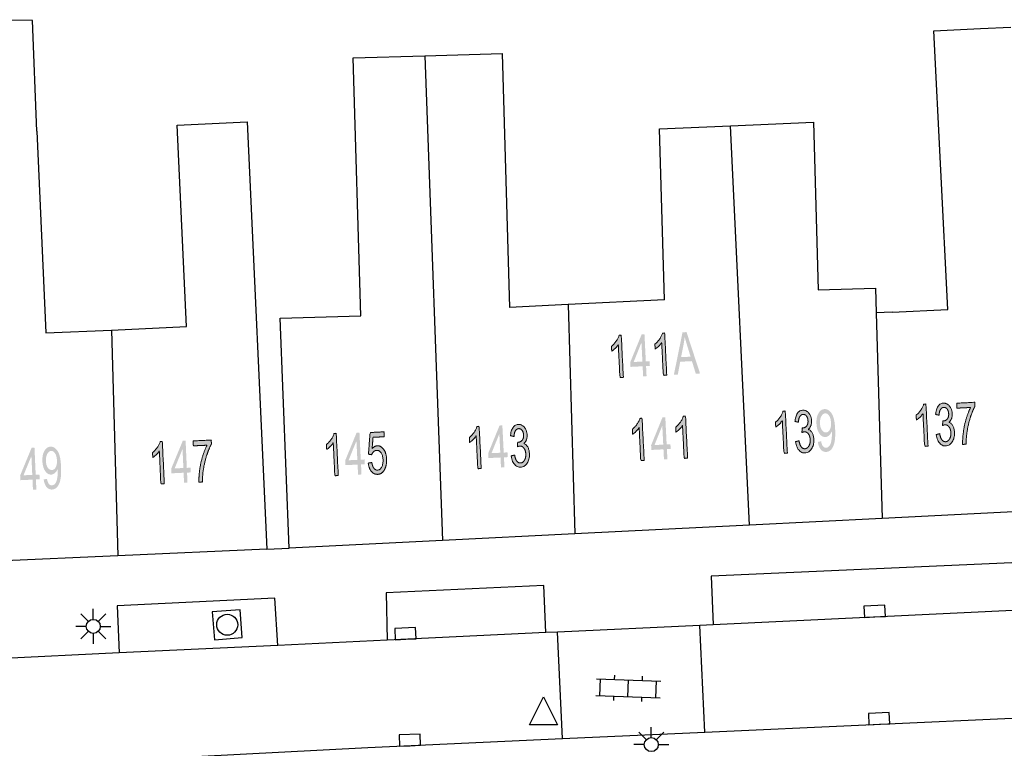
# Model space of a CAD drawing. Header units: metres. Extents: x 134521 to 134907, y 396000 to 396359.
# Tile 45 of 135: x 134583 to 134618, y 396275 to 396301. Entities that reach past the tile are written whole.
import ezdxf

# ---------------------------------------------------------------- set-up
doc = ezdxf.new("R2010")
doc.units = ezdxf.units.M
doc.header["$MEASUREMENT"] = 0

msp = doc.modelspace()

# ---------------------------------------------------------------- hatches: boundary and pattern name
at = {"linetype": 'Continuous', "lineweight": 0, "extrusion": (0, 0, -1)}
h = msp.add_hatch(color=251, dxfattribs=at)
edge = h.paths.add_edge_path()
edge.add_line((-134604.811, 396288.294), (-134604.688, 396288.288))
edge.add_line((-134604.688, 396288.288), (-134604.63, 396289.46))
edge.add_spline(control_points=[(-134604.63, 396289.46), (-134604.589, 396289.395), (-134604.52, 396289.328), (-134604.451, 396289.261), (-134604.396, 396289.226)], knot_values=[0, 0, 0, 0.5, 0.5, 1, 1, 1], degree=2, periodic=0)
edge.add_line((-134604.396, 396289.226), (-134604.387, 396289.404))
edge.add_spline(control_points=[(-134604.387, 396289.404), (-134604.486, 396289.482), (-134604.558, 396289.589), (-134604.63, 396289.696), (-134604.657, 396289.794)], knot_values=[0, 0, 0, 0.5, 0.5, 1, 1, 1], degree=2, periodic=0)
edge.add_line((-134604.657, 396289.794), (-134604.736, 396289.798))
edge.add_line((-134604.736, 396289.798), (-134604.811, 396288.294))
at = {"linetype": 'Continuous', "lineweight": 0}
h = msp.add_hatch(color=251, dxfattribs=at)
h.paths.add_polyline_path([(134605.518, 396288.33), (134605.5, 396288.688), (134605.067, 396288.667), (134605.059, 396288.836), (134605.465, 396289.829), (134605.566, 396289.834), (134605.614, 396288.863), (134605.749, 396288.87), (134605.758, 396288.701), (134605.623, 396288.694), (134605.641, 396288.336)])
h.paths.add_polyline_path([(134605.179, 396288.842), (134605.458, 396289.534), (134605.492, 396288.857)], flags=16)
at = {"linetype": 'Continuous', "lineweight": 0, "extrusion": (0, 0, -1)}
h = msp.add_hatch(color=251, dxfattribs=at)
edge = h.paths.add_edge_path()
edge.add_line((-134606.362, 396288.372), (-134606.24, 396288.366))
edge.add_line((-134606.24, 396288.366), (-134606.181, 396289.538))
edge.add_spline(control_points=[(-134606.181, 396289.538), (-134606.14, 396289.472), (-134606.071, 396289.405), (-134606.003, 396289.338), (-134605.947, 396289.304)], knot_values=[0, 0, 0, 0.5, 0.5, 1, 1, 1], degree=2, periodic=0)
edge.add_line((-134605.947, 396289.304), (-134605.938, 396289.482))
edge.add_spline(control_points=[(-134605.938, 396289.482), (-134606.037, 396289.559), (-134606.109, 396289.666), (-134606.181, 396289.773), (-134606.208, 396289.872)], knot_values=[0, 0, 0, 0.5, 0.5, 1, 1, 1], degree=2, periodic=0)
edge.add_line((-134606.208, 396289.872), (-134606.287, 396289.876))
edge.add_line((-134606.287, 396289.876), (-134606.362, 396288.372))
h = msp.add_hatch(color=251, dxfattribs=at)
h.paths.add_polyline_path([(-134606.617, 396288.385), (-134606.757, 396288.392), (-134606.844, 396288.851), (-134607.263, 396288.872), (-134607.401, 396288.424), (-134607.552, 396288.432), (-134607.069, 396289.909), (-134606.926, 396289.902)])
edge = h.paths.add_edge_path(flags=16)
edge.add_line((-134606.874, 396289.014), (-134607.214, 396289.031))
edge.add_line((-134607.214, 396289.031), (-134607.088, 396289.441))
edge.add_spline(control_points=[(-134607.088, 396289.441), (-134607.032, 396289.628), (-134607.002, 396289.748), (-134606.99, 396289.603), (-134606.963, 396289.459)], knot_values=[0, 0, 0, 0.5, 0.5, 1, 1, 1], degree=2, periodic=0)
edge.add_line((-134606.963, 396289.459), (-134606.874, 396289.014))
h = msp.add_hatch(color=251, dxfattribs=at)
edge = h.paths.add_edge_path()
edge.add_line((-134615.701, 396285.836), (-134615.579, 396285.83))
edge.add_line((-134615.579, 396285.83), (-134615.52, 396287.002))
edge.add_spline(control_points=[(-134615.52, 396287.002), (-134615.479, 396286.936), (-134615.41, 396286.87), (-134615.342, 396286.803), (-134615.286, 396286.768)], knot_values=[0, 0, 0, 0.5, 0.5, 1, 1, 1], degree=2, periodic=0)
edge.add_line((-134615.286, 396286.768), (-134615.277, 396286.946))
edge.add_spline(control_points=[(-134615.277, 396286.946), (-134615.376, 396287.023), (-134615.448, 396287.131), (-134615.52, 396287.238), (-134615.547, 396287.336)], knot_values=[0, 0, 0, 0.5, 0.5, 1, 1, 1], degree=2, periodic=0)
edge.add_line((-134615.547, 396287.336), (-134615.626, 396287.34))
edge.add_line((-134615.626, 396287.34), (-134615.701, 396285.836))
h = msp.add_hatch(color=251, dxfattribs=at)
edge = h.paths.add_edge_path()
edge.add_line((-134615.996, 396286.249), (-134616.118, 396286.28))
edge.add_spline(control_points=[(-134616.118, 396286.28), (-134616.147, 396286.124), (-134616.201, 396286.058), (-134616.255, 396285.991), (-134616.328, 396285.995), (-134616.415, 396285.999), (-134616.47, 396286.092), (-134616.525, 396286.185), (-134616.518, 396286.318), (-134616.512, 396286.444), (-134616.452, 396286.524), (-134616.393, 396286.603), (-134616.308, 396286.599), (-134616.273, 396286.597), (-134616.223, 396286.574)], knot_values=[0, 0, 0, 0.142857, 0.142857, 0.285714, 0.285714, 0.428571, 0.428571, 0.571429, 0.571429, 0.714286, 0.714286, 0.857143, 0.857143, 1, 1, 1], degree=2, periodic=0)
edge.add_line((-134616.223, 396286.574), (-134616.228, 396286.736))
edge.add_spline(control_points=[(-134616.228, 396286.736), (-134616.24, 396286.735), (-134616.248, 396286.735), (-134616.326, 396286.739), (-134616.386, 396286.803), (-134616.446, 396286.868), (-134616.439, 396286.995), (-134616.434, 396287.096), (-134616.385, 396287.161), (-134616.336, 396287.225), (-134616.264, 396287.221), (-134616.192, 396287.217), (-134616.148, 396287.147), (-134616.104, 396287.077), (-134616.097, 396286.941)], knot_values=[0, 0, 0, 0.142857, 0.142857, 0.285714, 0.285714, 0.428571, 0.428571, 0.571429, 0.571429, 0.714286, 0.714286, 0.857143, 0.857143, 1, 1, 1], degree=2, periodic=0)
edge.add_line((-134616.097, 396286.941), (-134615.973, 396286.968))
edge.add_spline(control_points=[(-134615.973, 396286.968), (-134615.986, 396287.154), (-134616.061, 396287.26), (-134616.135, 396287.366), (-134616.254, 396287.372), (-134616.336, 396287.376), (-134616.407, 396287.327), (-134616.479, 396287.277), (-134616.52, 396287.189), (-134616.561, 396287.1), (-134616.566, 396286.998), (-134616.571, 396286.901), (-134616.54, 396286.819), (-134616.509, 396286.738), (-134616.443, 396286.688), (-134616.533, 396286.661), (-134616.587, 396286.567), (-134616.641, 396286.473), (-134616.648, 396286.328), (-134616.658, 396286.132), (-134616.569, 396285.991), (-134616.481, 396285.85), (-134616.335, 396285.843), (-134616.204, 396285.836), (-134616.111, 396285.95), (-134616.018, 396286.063), (-134615.996, 396286.249)], knot_values=[0, 0, 0, 0.076923, 0.076923, 0.153846, 0.153846, 0.230769, 0.230769, 0.307692, 0.307692, 0.384615, 0.384615, 0.461538, 0.461538, 0.538462, 0.538462, 0.615385, 0.615385, 0.692308, 0.692308, 0.769231, 0.769231, 0.846154, 0.846154, 0.923077, 0.923077, 1, 1, 1], degree=2, periodic=0)
h = msp.add_hatch(color=251, dxfattribs=at)
edge = h.paths.add_edge_path()
edge.add_line((-134616.735, 396287.193), (-134616.726, 396287.37))
edge.add_line((-134616.726, 396287.37), (-134617.372, 396287.402))
edge.add_line((-134617.372, 396287.402), (-134617.379, 396287.259))
edge.add_spline(control_points=[(-134617.379, 396287.259), (-134617.291, 396287.102), (-134617.21, 396286.845), (-134617.129, 396286.588), (-134617.092, 396286.319), (-134617.064, 396286.129), (-134617.065, 396285.905)], knot_values=[0, 0, 0, 0.333333, 0.333333, 0.666667, 0.666667, 1, 1, 1], degree=2, periodic=0)
edge.add_line((-134617.065, 396285.905), (-134616.939, 396285.898))
edge.add_spline(control_points=[(-134616.939, 396285.898), (-134616.932, 396286.075), (-134616.964, 396286.328), (-134616.996, 396286.58), (-134617.067, 396286.817), (-134617.138, 396287.053), (-134617.223, 396287.217)], knot_values=[0, 0, 0, 0.333333, 0.333333, 0.666667, 0.666667, 1, 1, 1], degree=2, periodic=0)
edge.add_line((-134617.223, 396287.217), (-134616.735, 396287.193))
at = {"linetype": 'Continuous', "lineweight": 0}
h = msp.add_hatch(color=251, dxfattribs=at)
h.paths.add_polyline_path([(134606.263, 396285.364), (134606.245, 396285.722), (134605.812, 396285.7), (134605.804, 396285.869), (134606.21, 396286.863), (134606.311, 396286.868), (134606.359, 396285.897), (134606.494, 396285.904), (134606.502, 396285.735), (134606.368, 396285.728), (134606.386, 396285.37)])
h.paths.add_polyline_path([(134605.924, 396285.875), (134606.203, 396286.568), (134606.237, 396285.891)], flags=16)
at = {"linetype": 'Continuous', "lineweight": 0, "extrusion": (0, 0, -1)}
h = msp.add_hatch(color=251, dxfattribs=at)
edge = h.paths.add_edge_path()
edge.add_line((-134607.107, 396285.406), (-134606.985, 396285.4))
edge.add_line((-134606.985, 396285.4), (-134606.926, 396286.571))
edge.add_spline(control_points=[(-134606.926, 396286.571), (-134606.885, 396286.506), (-134606.816, 396286.439), (-134606.748, 396286.372), (-134606.692, 396286.338)], knot_values=[0, 0, 0, 0.5, 0.5, 1, 1, 1], degree=2, periodic=0)
edge.add_line((-134606.692, 396286.338), (-134606.683, 396286.515))
edge.add_spline(control_points=[(-134606.683, 396286.515), (-134606.782, 396286.593), (-134606.854, 396286.7), (-134606.926, 396286.807), (-134606.953, 396286.906)], knot_values=[0, 0, 0, 0.5, 0.5, 1, 1, 1], degree=2, periodic=0)
edge.add_line((-134606.953, 396286.906), (-134607.032, 396286.91))
edge.add_line((-134607.032, 396286.91), (-134607.107, 396285.406))
h = msp.add_hatch(color=251, dxfattribs=at)
edge = h.paths.add_edge_path()
edge.add_line((-134610.673, 396285.585), (-134610.551, 396285.579))
edge.add_line((-134610.551, 396285.579), (-134610.492, 396286.751))
edge.add_spline(control_points=[(-134610.492, 396286.751), (-134610.451, 396286.685), (-134610.382, 396286.618), (-134610.314, 396286.552), (-134610.258, 396286.517)], knot_values=[0, 0, 0, 0.5, 0.5, 1, 1, 1], degree=2, periodic=0)
edge.add_line((-134610.258, 396286.517), (-134610.249, 396286.695))
edge.add_spline(control_points=[(-134610.249, 396286.695), (-134610.348, 396286.772), (-134610.42, 396286.879), (-134610.492, 396286.987), (-134610.519, 396287.085)], knot_values=[0, 0, 0, 0.5, 0.5, 1, 1, 1], degree=2, periodic=0)
edge.add_line((-134610.519, 396287.085), (-134610.598, 396287.089))
edge.add_line((-134610.598, 396287.089), (-134610.673, 396285.585))
h = msp.add_hatch(color=251, dxfattribs=at)
edge = h.paths.add_edge_path()
edge.add_line((-134610.969, 396285.998), (-134611.09, 396286.029))
edge.add_spline(control_points=[(-134611.09, 396286.029), (-134611.119, 396285.873), (-134611.173, 396285.807), (-134611.227, 396285.74), (-134611.3, 396285.744), (-134611.387, 396285.748), (-134611.442, 396285.841), (-134611.497, 396285.934), (-134611.49, 396286.067), (-134611.484, 396286.193), (-134611.425, 396286.273), (-134611.365, 396286.352), (-134611.28, 396286.348), (-134611.246, 396286.346), (-134611.195, 396286.323)], knot_values=[0, 0, 0, 0.142857, 0.142857, 0.285714, 0.285714, 0.428571, 0.428571, 0.571429, 0.571429, 0.714286, 0.714286, 0.857143, 0.857143, 1, 1, 1], degree=2, periodic=0)
edge.add_line((-134611.195, 396286.323), (-134611.2, 396286.485))
edge.add_spline(control_points=[(-134611.2, 396286.485), (-134611.213, 396286.484), (-134611.22, 396286.484), (-134611.299, 396286.488), (-134611.358, 396286.552), (-134611.418, 396286.617), (-134611.411, 396286.744), (-134611.406, 396286.845), (-134611.357, 396286.909), (-134611.308, 396286.974), (-134611.236, 396286.97), (-134611.165, 396286.966), (-134611.12, 396286.896), (-134611.076, 396286.826), (-134611.069, 396286.69)], knot_values=[0, 0, 0, 0.142857, 0.142857, 0.285714, 0.285714, 0.428571, 0.428571, 0.571429, 0.571429, 0.714286, 0.714286, 0.857143, 0.857143, 1, 1, 1], degree=2, periodic=0)
edge.add_line((-134611.069, 396286.69), (-134610.945, 396286.717))
edge.add_spline(control_points=[(-134610.945, 396286.717), (-134610.958, 396286.903), (-134611.033, 396287.009), (-134611.108, 396287.115), (-134611.226, 396287.121), (-134611.308, 396287.125), (-134611.379, 396287.076), (-134611.451, 396287.026), (-134611.492, 396286.937), (-134611.533, 396286.849), (-134611.538, 396286.746), (-134611.543, 396286.65), (-134611.512, 396286.568), (-134611.481, 396286.487), (-134611.416, 396286.437), (-134611.506, 396286.41), (-134611.559, 396286.316), (-134611.613, 396286.222), (-134611.62, 396286.077), (-134611.63, 396285.881), (-134611.542, 396285.74), (-134611.453, 396285.599), (-134611.307, 396285.592), (-134611.176, 396285.585), (-134611.083, 396285.699), (-134610.99, 396285.812), (-134610.969, 396285.998)], knot_values=[0, 0, 0, 0.076923, 0.076923, 0.153846, 0.153846, 0.230769, 0.230769, 0.307692, 0.307692, 0.384615, 0.384615, 0.461538, 0.461538, 0.538462, 0.538462, 0.615385, 0.615385, 0.692308, 0.692308, 0.769231, 0.769231, 0.846154, 0.846154, 0.923077, 0.923077, 1, 1, 1], degree=2, periodic=0)
h = msp.add_hatch(color=251, dxfattribs=at)
edge = h.paths.add_edge_path()
edge.add_line((-134611.764, 396285.988), (-134611.882, 396286.01))
edge.add_spline(control_points=[(-134611.882, 396286.01), (-134611.903, 396285.886), (-134611.948, 396285.831), (-134611.993, 396285.777), (-134612.059, 396285.781), (-134612.115, 396285.783), (-134612.156, 396285.824), (-134612.197, 396285.865), (-134612.221, 396285.932), (-134612.244, 396285.998), (-134612.257, 396286.109), (-134612.27, 396286.221), (-134612.264, 396286.335), (-134612.264, 396286.347), (-134612.262, 396286.372), (-134612.23, 396286.282), (-134612.169, 396286.224), (-134612.108, 396286.166), (-134612.034, 396286.163), (-134611.91, 396286.157), (-134611.817, 396286.287), (-134611.725, 396286.418), (-134611.714, 396286.638), (-134611.702, 396286.866), (-134611.785, 396287.009), (-134611.867, 396287.153), (-134612.002, 396287.159), (-134612.099, 396287.164), (-134612.184, 396287.09), (-134612.269, 396287.015), (-134612.318, 396286.872), (-134612.367, 396286.728), (-134612.381, 396286.452), (-134612.395, 396286.165), (-134612.362, 396285.993), (-134612.329, 396285.821), (-134612.251, 396285.728), (-134612.174, 396285.635), (-134612.064, 396285.63), (-134611.946, 396285.624), (-134611.867, 396285.718), (-134611.788, 396285.812), (-134611.764, 396285.988)], knot_values=[0, 0, 0, 0.047619, 0.047619, 0.095238, 0.095238, 0.142857, 0.142857, 0.190476, 0.190476, 0.238095, 0.238095, 0.285714, 0.285714, 0.333333, 0.333333, 0.380952, 0.380952, 0.428571, 0.428571, 0.47619, 0.47619, 0.52381, 0.52381, 0.571429, 0.571429, 0.619048, 0.619048, 0.666667, 0.666667, 0.714286, 0.714286, 0.761905, 0.761905, 0.809524, 0.809524, 0.857143, 0.857143, 0.904762, 0.904762, 0.952381, 0.952381, 1, 1, 1], degree=2, periodic=0)
edge = h.paths.add_edge_path(flags=16)
edge.add_spline(control_points=[(-134612.233, 396286.673), (-134612.225, 396286.832), (-134612.165, 396286.922), (-134612.104, 396287.012), (-134612.025, 396287.008), (-134611.943, 396287.004), (-134611.888, 396286.901), (-134611.832, 396286.798), (-134611.84, 396286.638), (-134611.847, 396286.495), (-134611.909, 396286.409), (-134611.971, 396286.322), (-134612.056, 396286.326), (-134612.14, 396286.331), (-134612.191, 396286.423), (-134612.241, 396286.515), (-134612.233, 396286.673)], knot_values=[0, 0, 0, 0.125, 0.125, 0.25, 0.25, 0.375, 0.375, 0.5, 0.5, 0.625, 0.625, 0.75, 0.75, 0.875, 0.875, 1, 1, 1], degree=2, periodic=0)
h = msp.add_hatch(color=251, dxfattribs=at)
edge = h.paths.add_edge_path()
edge.add_line((-134599.731, 396285.037), (-134599.609, 396285.031))
edge.add_line((-134599.609, 396285.031), (-134599.55, 396286.203))
edge.add_spline(control_points=[(-134599.55, 396286.203), (-134599.509, 396286.137), (-134599.44, 396286.071), (-134599.372, 396286.004), (-134599.316, 396285.969)], knot_values=[0, 0, 0, 0.5, 0.5, 1, 1, 1], degree=2, periodic=0)
edge.add_line((-134599.316, 396285.969), (-134599.307, 396286.147))
edge.add_spline(control_points=[(-134599.307, 396286.147), (-134599.406, 396286.224), (-134599.478, 396286.332), (-134599.55, 396286.439), (-134599.577, 396286.537)], knot_values=[0, 0, 0, 0.5, 0.5, 1, 1, 1], degree=2, periodic=0)
edge.add_line((-134599.577, 396286.537), (-134599.656, 396286.541))
edge.add_line((-134599.656, 396286.541), (-134599.731, 396285.037))
at = {"linetype": 'Continuous', "lineweight": 0}
h = msp.add_hatch(color=251, dxfattribs=at)
h.paths.add_polyline_path([(134600.438, 396285.073), (134600.42, 396285.431), (134599.987, 396285.41), (134599.979, 396285.579), (134600.385, 396286.572), (134600.486, 396286.577), (134600.535, 396285.606), (134600.669, 396285.613), (134600.678, 396285.444), (134600.543, 396285.437), (134600.561, 396285.079)])
h.paths.add_polyline_path([(134600.099, 396285.585), (134600.378, 396286.277), (134600.412, 396285.6)], flags=16)
at = {"linetype": 'Continuous', "lineweight": 0, "extrusion": (0, 0, -1)}
h = msp.add_hatch(color=251, dxfattribs=at)
edge = h.paths.add_edge_path()
edge.add_line((-134600.802, 396285.489), (-134600.924, 396285.519))
edge.add_spline(control_points=[(-134600.924, 396285.519), (-134600.952, 396285.364), (-134601.006, 396285.297), (-134601.06, 396285.231), (-134601.134, 396285.235), (-134601.221, 396285.239), (-134601.276, 396285.332), (-134601.33, 396285.425), (-134601.324, 396285.558), (-134601.317, 396285.684), (-134601.258, 396285.764), (-134601.199, 396285.843), (-134601.114, 396285.839), (-134601.079, 396285.837), (-134601.028, 396285.814)], knot_values=[0, 0, 0, 0.142857, 0.142857, 0.285714, 0.285714, 0.428571, 0.428571, 0.571429, 0.571429, 0.714286, 0.714286, 0.857143, 0.857143, 1, 1, 1], degree=2, periodic=0)
edge.add_line((-134601.028, 396285.814), (-134601.034, 396285.976))
edge.add_spline(control_points=[(-134601.034, 396285.976), (-134601.046, 396285.975), (-134601.054, 396285.975), (-134601.132, 396285.979), (-134601.192, 396286.043), (-134601.251, 396286.108), (-134601.245, 396286.235), (-134601.24, 396286.336), (-134601.191, 396286.4), (-134601.142, 396286.464), (-134601.07, 396286.461), (-134600.998, 396286.457), (-134600.954, 396286.387), (-134600.909, 396286.317), (-134600.903, 396286.181)], knot_values=[0, 0, 0, 0.142857, 0.142857, 0.285714, 0.285714, 0.428571, 0.428571, 0.571429, 0.571429, 0.714286, 0.714286, 0.857143, 0.857143, 1, 1, 1], degree=2, periodic=0)
edge.add_line((-134600.903, 396286.181), (-134600.778, 396286.208))
edge.add_spline(control_points=[(-134600.778, 396286.208), (-134600.792, 396286.394), (-134600.866, 396286.5), (-134600.941, 396286.605), (-134601.06, 396286.611), (-134601.141, 396286.616), (-134601.213, 396286.566), (-134601.284, 396286.517), (-134601.325, 396286.428), (-134601.366, 396286.339), (-134601.371, 396286.237), (-134601.376, 396286.14), (-134601.346, 396286.059), (-134601.315, 396285.978), (-134601.249, 396285.927), (-134601.339, 396285.901), (-134601.393, 396285.807), (-134601.447, 396285.713), (-134601.454, 396285.568), (-134601.464, 396285.372), (-134601.375, 396285.231), (-134601.286, 396285.09), (-134601.141, 396285.083), (-134601.009, 396285.076), (-134600.917, 396285.189), (-134600.824, 396285.303), (-134600.802, 396285.489)], knot_values=[0, 0, 0, 0.076923, 0.076923, 0.153846, 0.153846, 0.230769, 0.230769, 0.307692, 0.307692, 0.384615, 0.384615, 0.461538, 0.461538, 0.538462, 0.538462, 0.615385, 0.615385, 0.692308, 0.692308, 0.769231, 0.769231, 0.846154, 0.846154, 0.923077, 0.923077, 1, 1, 1], degree=2, periodic=0)
h = msp.add_hatch(color=251, dxfattribs=at)
edge = h.paths.add_edge_path()
edge.add_line((-134605.556, 396285.328), (-134605.433, 396285.322))
edge.add_line((-134605.433, 396285.322), (-134605.375, 396286.494))
edge.add_spline(control_points=[(-134605.375, 396286.494), (-134605.334, 396286.428), (-134605.265, 396286.361), (-134605.196, 396286.294), (-134605.141, 396286.26)], knot_values=[0, 0, 0, 0.5, 0.5, 1, 1, 1], degree=2, periodic=0)
edge.add_line((-134605.141, 396286.26), (-134605.132, 396286.438))
edge.add_spline(control_points=[(-134605.132, 396286.438), (-134605.231, 396286.515), (-134605.303, 396286.622), (-134605.374, 396286.729), (-134605.402, 396286.828)], knot_values=[0, 0, 0, 0.5, 0.5, 1, 1, 1], degree=2, periodic=0)
edge.add_line((-134605.402, 396286.828), (-134605.481, 396286.832))
edge.add_line((-134605.481, 396286.832), (-134605.556, 396285.328))
h = msp.add_hatch(color=251, dxfattribs=at)
edge = h.paths.add_edge_path()
edge.add_line((-134594.621, 396284.785), (-134594.499, 396284.779))
edge.add_line((-134594.499, 396284.779), (-134594.441, 396285.951))
edge.add_spline(control_points=[(-134594.441, 396285.951), (-134594.4, 396285.885), (-134594.331, 396285.818), (-134594.263, 396285.751), (-134594.207, 396285.717)], knot_values=[0, 0, 0, 0.5, 0.5, 1, 1, 1], degree=2, periodic=0)
edge.add_line((-134594.207, 396285.717), (-134594.198, 396285.895))
edge.add_spline(control_points=[(-134594.198, 396285.895), (-134594.298, 396285.972), (-134594.369, 396286.079), (-134594.441, 396286.186), (-134594.469, 396286.285)], knot_values=[0, 0, 0, 0.5, 0.5, 1, 1, 1], degree=2, periodic=0)
edge.add_line((-134594.469, 396286.285), (-134594.548, 396286.289))
edge.add_line((-134594.548, 396286.289), (-134594.621, 396284.785))
at = {"linetype": 'Continuous', "lineweight": 0}
h = msp.add_hatch(color=251, dxfattribs=at)
h.paths.add_polyline_path([(134595.329, 396284.819), (134595.311, 396285.178), (134594.878, 396285.157), (134594.87, 396285.326), (134595.277, 396286.319), (134595.378, 396286.324), (134595.425, 396285.353), (134595.56, 396285.36), (134595.568, 396285.191), (134595.434, 396285.184), (134595.451, 396284.825)])
h.paths.add_polyline_path([(134594.99, 396285.332), (134595.27, 396286.023), (134595.303, 396285.347)], flags=16)
at = {"linetype": 'Continuous', "lineweight": 0, "extrusion": (0, 0, -1)}
h = msp.add_hatch(color=251, dxfattribs=at)
edge = h.paths.add_edge_path()
edge.add_line((-134595.692, 396285.231), (-134595.82, 396285.253))
edge.add_spline(control_points=[(-134595.82, 396285.253), (-134595.841, 396285.113), (-134595.897, 396285.044), (-134595.952, 396284.976), (-134596.026, 396284.98), (-134596.115, 396284.984), (-134596.172, 396285.087), (-134596.228, 396285.191), (-134596.22, 396285.357), (-134596.212, 396285.514), (-134596.149, 396285.603), (-134596.086, 396285.691), (-134595.99, 396285.686), (-134595.93, 396285.683), (-134595.884, 396285.64), (-134595.839, 396285.597), (-134595.815, 396285.531)], knot_values=[0, 0, 0, 0.125, 0.125, 0.25, 0.25, 0.375, 0.375, 0.5, 0.5, 0.625, 0.625, 0.75, 0.75, 0.875, 0.875, 1, 1, 1], degree=2, periodic=0)
edge.add_line((-134595.815, 396285.531), (-134595.699, 396285.548))
edge.add_line((-134595.699, 396285.548), (-134595.758, 396286.323))
edge.add_line((-134595.758, 396286.323), (-134596.254, 396286.347))
edge.add_line((-134596.254, 396286.347), (-134596.263, 396286.171))
edge.add_line((-134596.263, 396286.171), (-134595.864, 396286.152))
edge.add_line((-134595.864, 396286.152), (-134595.83, 396285.747))
edge.add_spline(control_points=[(-134595.83, 396285.747), (-134595.916, 396285.845), (-134596.014, 396285.85), (-134596.145, 396285.857), (-134596.242, 396285.725), (-134596.338, 396285.593), (-134596.349, 396285.379), (-134596.359, 396285.176), (-134596.287, 396285.024), (-134596.2, 396284.837), (-134596.034, 396284.829), (-134595.897, 396284.822), (-134595.806, 396284.932), (-134595.714, 396285.043), (-134595.692, 396285.231)], knot_values=[0, 0, 0, 0.142857, 0.142857, 0.285714, 0.285714, 0.428571, 0.428571, 0.571429, 0.571429, 0.714286, 0.714286, 0.857143, 0.857143, 1, 1, 1], degree=2, periodic=0)
at = {"linetype": 'Continuous', "lineweight": 0}
h = msp.add_hatch(color=251, dxfattribs=at)
h.paths.add_polyline_path([(134583.707, 396284.281), (134583.691, 396284.64), (134583.257, 396284.62), (134583.25, 396284.789), (134583.661, 396285.781), (134583.762, 396285.785), (134583.805, 396284.814), (134583.94, 396284.82), (134583.948, 396284.651), (134583.813, 396284.645), (134583.829, 396284.287)])
h.paths.add_polyline_path([(134583.37, 396284.795), (134583.652, 396285.485), (134583.683, 396284.809)], flags=16)
at = {"linetype": 'Continuous', "lineweight": 0, "extrusion": (0, 0, -1)}
h = msp.add_hatch(color=251, dxfattribs=at)
edge = h.paths.add_edge_path()
edge.add_line((-134584.092, 396284.647), (-134584.21, 396284.668))
edge.add_spline(control_points=[(-134584.21, 396284.668), (-134584.23, 396284.544), (-134584.275, 396284.489), (-134584.32, 396284.435), (-134584.386, 396284.438), (-134584.442, 396284.44), (-134584.483, 396284.481), (-134584.524, 396284.522), (-134584.548, 396284.588), (-134584.572, 396284.654), (-134584.586, 396284.765), (-134584.599, 396284.877), (-134584.594, 396284.991), (-134584.593, 396285.004), (-134584.592, 396285.028), (-134584.559, 396284.938), (-134584.498, 396284.881), (-134584.436, 396284.823), (-134584.362, 396284.82), (-134584.238, 396284.814), (-134584.146, 396284.945), (-134584.055, 396285.076), (-134584.045, 396285.297), (-134584.034, 396285.525), (-134584.118, 396285.668), (-134584.201, 396285.811), (-134584.336, 396285.817), (-134584.433, 396285.821), (-134584.517, 396285.746), (-134584.602, 396285.671), (-134584.65, 396285.527), (-134584.698, 396285.384), (-134584.711, 396285.108), (-134584.724, 396284.821), (-134584.69, 396284.649), (-134584.656, 396284.477), (-134584.578, 396284.384), (-134584.5, 396284.292), (-134584.39, 396284.287), (-134584.272, 396284.282), (-134584.194, 396284.376), (-134584.115, 396284.47), (-134584.092, 396284.647)], knot_values=[0, 0, 0, 0.047619, 0.047619, 0.095238, 0.095238, 0.142857, 0.142857, 0.190476, 0.190476, 0.238095, 0.238095, 0.285714, 0.285714, 0.333333, 0.333333, 0.380952, 0.380952, 0.428571, 0.428571, 0.47619, 0.47619, 0.52381, 0.52381, 0.571429, 0.571429, 0.619048, 0.619048, 0.666667, 0.666667, 0.714286, 0.714286, 0.761905, 0.761905, 0.809524, 0.809524, 0.857143, 0.857143, 0.904762, 0.904762, 0.952381, 0.952381, 1, 1, 1], degree=2, periodic=0)
edge = h.paths.add_edge_path(flags=16)
edge.add_spline(control_points=[(-134584.564, 396285.33), (-134584.557, 396285.488), (-134584.497, 396285.579), (-134584.437, 396285.669), (-134584.358, 396285.666), (-134584.276, 396285.662), (-134584.22, 396285.559), (-134584.164, 396285.456), (-134584.171, 396285.297), (-134584.178, 396285.154), (-134584.239, 396285.067), (-134584.3, 396284.98), (-134584.385, 396284.984), (-134584.47, 396284.987), (-134584.521, 396285.079), (-134584.571, 396285.171), (-134584.564, 396285.33)], knot_values=[0, 0, 0, 0.125, 0.125, 0.25, 0.25, 0.375, 0.375, 0.5, 0.5, 0.625, 0.625, 0.75, 0.75, 0.875, 0.875, 1, 1, 1], degree=2, periodic=0)
h = msp.add_hatch(color=251, dxfattribs=at)
edge = h.paths.add_edge_path()
edge.add_line((-134588.401, 396284.495), (-134588.278, 396284.49))
edge.add_line((-134588.278, 396284.49), (-134588.226, 396285.662))
edge.add_spline(control_points=[(-134588.226, 396285.662), (-134588.184, 396285.597), (-134588.115, 396285.53), (-134588.046, 396285.463), (-134587.99, 396285.429)], knot_values=[0, 0, 0, 0.5, 0.5, 1, 1, 1], degree=2, periodic=0)
edge.add_line((-134587.99, 396285.429), (-134587.982, 396285.607))
edge.add_spline(control_points=[(-134587.982, 396285.607), (-134588.082, 396285.684), (-134588.154, 396285.791), (-134588.227, 396285.897), (-134588.254, 396285.996)], knot_values=[0, 0, 0, 0.5, 0.5, 1, 1, 1], degree=2, periodic=0)
edge.add_line((-134588.254, 396285.996), (-134588.333, 396286))
edge.add_line((-134588.333, 396286), (-134588.401, 396284.495))
at = {"linetype": 'Continuous', "lineweight": 0}
h = msp.add_hatch(color=251, dxfattribs=at)
h.paths.add_polyline_path([(134589.108, 396284.527), (134589.092, 396284.886), (134588.659, 396284.866), (134588.651, 396285.035), (134589.063, 396286.027), (134589.164, 396286.031), (134589.207, 396285.06), (134589.342, 396285.067), (134589.35, 396284.897), (134589.215, 396284.891), (134589.231, 396284.533)])
h.paths.add_polyline_path([(134588.772, 396285.041), (134589.054, 396285.731), (134589.085, 396285.055)], flags=16)
at = {"linetype": 'Continuous', "lineweight": 0, "extrusion": (0, 0, -1)}
h = msp.add_hatch(color=251, dxfattribs=at)
edge = h.paths.add_edge_path()
edge.add_line((-134589.441, 396285.847), (-134589.433, 396286.024))
edge.add_line((-134589.433, 396286.024), (-134590.08, 396286.053))
edge.add_line((-134590.08, 396286.053), (-134590.086, 396285.91))
edge.add_spline(control_points=[(-134590.086, 396285.91), (-134589.998, 396285.753), (-134589.915, 396285.497), (-134589.833, 396285.24), (-134589.794, 396284.971), (-134589.766, 396284.781), (-134589.766, 396284.557)], knot_values=[0, 0, 0, 0.333333, 0.333333, 0.666667, 0.666667, 1, 1, 1], degree=2, periodic=0)
edge.add_line((-134589.766, 396284.557), (-134589.639, 396284.551))
edge.add_spline(control_points=[(-134589.639, 396284.551), (-134589.633, 396284.728), (-134589.666, 396284.98), (-134589.699, 396285.233), (-134589.772, 396285.469), (-134589.844, 396285.705), (-134589.93, 396285.869)], knot_values=[0, 0, 0, 0.333333, 0.333333, 0.666667, 0.666667, 1, 1, 1], degree=2, periodic=0)
edge.add_line((-134589.93, 396285.869), (-134589.441, 396285.847))

# ---------------------------------------------------------------- linework, layer by layer
at = {"color": 251}
for p, q in [((134583.692, 396301.036), (134581.118, 396301.067)), ((134583.846, 396297.09), (134583.692, 396301.036)), ((134615.907, 396300.668), (134617.572, 396300.751)), ((134616.405, 396290.721), (134615.907, 396300.668)), ((134617.572, 396300.751), (134618.66, 396300.805)), ((134597.72, 396299.777), (134600.48, 396299.858)), ((134600.48, 396299.858), (134600.747, 396290.786)), ((134595.158, 396299.701), (134597.72, 396299.777)), ((134595.431, 396290.488), (134595.158, 396299.701)), ((134597.72, 396299.777), (134598.341, 396282.464)), ((134588.868, 396297.301), (134591.367, 396297.414)), ((134591.367, 396297.414), (134592.07, 396282.16)), ((134608.638, 396297.281), (134611.611, 396297.411)), ((134611.611, 396297.411), (134611.779, 396291.419)), ((134583.846, 396297.09), (134584.173, 396289.878)), ((134589.194, 396290.106), (134588.868, 396297.301)), ((134606.108, 396297.171), (134608.638, 396297.281)), ((134606.279, 396291.063), (134606.108, 396297.171)), ((134609.317, 396283.014), (134608.638, 396297.281)), ((134611.779, 396291.419), (134613.825, 396291.477)), ((134613.825, 396291.477), (134613.85, 396290.592)), ((134606.279, 396291.063), (134602.835, 396290.891)), ((134602.835, 396290.891), (134600.747, 396290.786)), ((134602.835, 396290.891), (134603.077, 396282.701)), ((134614.425, 396290.622), (134616.405, 396290.721)), ((134592.545, 396290.402), (134595.431, 396290.488)), ((134592.86, 396282.19), (134592.545, 396290.402)), ((134614.425, 396290.622), (134613.85, 396290.592)), ((134613.85, 396290.592), (134614.06, 396283.251)), ((134586.511, 396289.984), (134589.194, 396290.106)), ((134584.173, 396289.878), (134586.511, 396289.984)), ((134586.511, 396289.984), (134586.746, 396281.918)), ((134619.379, 396283.517), (134614.06, 396283.251)), ((134609.317, 396283.014), (134603.077, 396282.701)), ((134614.06, 396283.251), (134609.317, 396283.014)), ((134603.077, 396282.701), (134598.341, 396282.464)), ((134598.341, 396282.464), (134592.86, 396282.19)), ((134586.746, 396281.918), (134581.258, 396281.669)), ((134592.07, 396282.16), (134586.746, 396281.918)), ((134592.07, 396282.16), (134592.86, 396282.19)), ((134622.566, 396281.837), (134607.944, 396281.193)), ((134601.964, 396280.864), (134596.331, 396280.594)), ((134602.044, 396279.175), (134601.964, 396280.864)), ((134607.944, 396281.193), (134608.016, 396279.458)), ((134596.331, 396280.594), (134596.374, 396278.906)), ((134592.359, 396280.412), (134586.719, 396280.131)), ((134592.466, 396278.721), (134592.359, 396280.412)), ((134622.72, 396280.156), (134608.016, 396279.458)), ((134585.688, 396279.577), (134585.423, 396279.842)), ((134585.865, 396279.65), (134585.865, 396280.025)), ((134586.042, 396279.577), (134586.307, 396279.842)), ((134586.719, 396280.131), (134586.791, 396278.452)), ((134608.016, 396279.458), (134607.547, 396279.436)), ((134585.615, 396279.4), (134585.24, 396279.4)), ((134585.688, 396279.223), (134585.423, 396278.958)), ((134585.865, 396279.15), (134585.865, 396278.775)), ((134586.307, 396278.958), (134586.042, 396279.223)), ((134586.115, 396279.4), (134586.49, 396279.4)), ((134602.044, 396279.175), (134596.374, 396278.906)), ((134602.452, 396279.194), (134602.044, 396279.175)), ((134607.547, 396279.436), (134602.452, 396279.194)), ((134602.633, 396275.39), (134602.452, 396279.194)), ((134607.727, 396275.621), (134607.547, 396279.436)), ((134596.374, 396278.906), (134592.466, 396278.721)), ((134586.791, 396278.452), (134582.32, 396278.24)), ((134592.466, 396278.721), (134586.791, 396278.452)), ((134603.847, 396277.526), (134606.145, 396277.443)), ((134603.975, 396276.921), (134603.996, 396277.521)), ((134604.496, 396277.503), (134604.502, 396277.653)), ((134604.974, 396276.885), (134604.996, 396277.485)), ((134605.495, 396277.467), (134605.501, 396277.617)), ((134605.974, 396276.849), (134605.995, 396277.449)), ((134607.727, 396275.621), (134651.281, 396277.597)), ((134601.46, 396275.882), (134601.96, 396276.882)), ((134601.96, 396276.882), (134602.46, 396275.882)), ((134603.825, 396276.927), (134606.123, 396276.844)), ((134604.469, 396276.753), (134604.475, 396276.903)), ((134605.468, 396276.717), (134605.474, 396276.867)), ((134602.46, 396275.882), (134601.46, 396275.882)), ((134602.633, 396275.39), (134607.727, 396275.621)), ((134605.633, 396275.352), (134605.368, 396275.617)), ((134605.81, 396275.425), (134605.81, 396275.8)), ((134605.987, 396275.352), (134606.252, 396275.617)), ((134595.677, 396275.074), (134602.633, 396275.39)), ((134583.352, 396274.426), (134595.677, 396275.074)), ((134605.56, 396275.175), (134605.185, 396275.175)), ((134606.06, 396275.175), (134606.435, 396275.175))]:
    msp.add_line(p, q, dxfattribs=at)
at = {"color": 251, "flags": 128}
for points in [[(134613.805, 396279.735), (134614.18, 396279.754), (134614.16, 396280.153), (134613.41, 396280.116), (134613.43, 396279.716), (134613.805, 396279.735)], [(134597.03, 396278.938), (134597.405, 396278.956), (134597.386, 396279.355), (134596.637, 396279.32), (134596.655, 396278.92), (134597.03, 396278.938)], [(134613.962, 396275.901), (134614.337, 396275.918), (134614.318, 396276.318), (134613.569, 396276.283), (134613.587, 396275.884), (134613.962, 396275.901)], [(134597.188, 396275.138), (134597.563, 396275.155), (134597.545, 396275.554), (134596.796, 396275.521), (134596.813, 396275.121), (134597.188, 396275.138)]]:
    msp.add_lwpolyline(points, dxfattribs=at)
msp.add_lwpolyline([(134590.191, 396278.921), (134591.189, 396278.997), (134591.113, 396279.995), (134590.115, 396279.919)], close=True, dxfattribs=at)
at = {"color": 251}
for centre, radius in [((134590.652, 396279.458), 0.375), ((134585.865, 396279.4), 0.25), ((134605.81, 396275.175), 0.25)]:
    msp.add_circle(centre, radius, dxfattribs=at)
at = {"color": 251, "linetype": 'Continuous', "lineweight": 0}
for points, knots in [([(134604.811, 396288.294), (134604.75, 396288.291), (134604.688, 396288.288), (134604.659, 396288.874), (134604.63, 396289.46), (134604.589, 396289.395), (134604.52, 396289.328), (134604.451, 396289.261), (134604.396, 396289.226), (134604.391, 396289.315), (134604.387, 396289.404), (134604.486, 396289.482), (134604.558, 396289.589), (134604.63, 396289.696), (134604.657, 396289.794), (134604.696, 396289.796), (134604.736, 396289.798), (134604.773, 396289.046), (134604.811, 396288.294)], [0, 0, 0, 0.1, 0.1, 0.2, 0.2, 0.3, 0.3, 0.4, 0.4, 0.6, 0.6, 0.7, 0.7, 0.8, 0.8, 0.9, 0.9, 1, 1, 1]), ([(134606.362, 396288.372), (134606.301, 396288.369), (134606.24, 396288.366), (134606.21, 396288.952), (134606.181, 396289.538), (134606.14, 396289.472), (134606.071, 396289.405), (134606.003, 396289.338), (134605.947, 396289.304), (134605.943, 396289.393), (134605.938, 396289.482), (134606.037, 396289.559), (134606.109, 396289.666), (134606.181, 396289.773), (134606.208, 396289.872), (134606.248, 396289.874), (134606.287, 396289.876), (134606.325, 396289.124), (134606.362, 396288.372)], [0, 0, 0, 0.1, 0.1, 0.2, 0.2, 0.3, 0.3, 0.4, 0.4, 0.6, 0.6, 0.7, 0.7, 0.8, 0.8, 0.9, 0.9, 1, 1, 1]), ([(134615.701, 396285.836), (134615.64, 396285.833), (134615.579, 396285.83), (134615.549, 396286.416), (134615.52, 396287.002), (134615.479, 396286.936), (134615.41, 396286.87), (134615.342, 396286.803), (134615.286, 396286.768), (134615.282, 396286.857), (134615.277, 396286.946), (134615.376, 396287.023), (134615.448, 396287.131), (134615.52, 396287.238), (134615.547, 396287.336), (134615.586, 396287.338), (134615.626, 396287.34), (134615.664, 396286.588), (134615.701, 396285.836)], [0, 0, 0, 0.1, 0.1, 0.2, 0.2, 0.3, 0.3, 0.4, 0.4, 0.6, 0.6, 0.7, 0.7, 0.8, 0.8, 0.9, 0.9, 1, 1, 1]), ([(134615.996, 396286.249), (134616.057, 396286.265), (134616.118, 396286.28), (134616.147, 396286.124), (134616.201, 396286.058), (134616.255, 396285.991), (134616.328, 396285.995), (134616.415, 396285.999), (134616.47, 396286.092), (134616.525, 396286.185), (134616.518, 396286.318), (134616.512, 396286.444), (134616.452, 396286.524), (134616.393, 396286.603), (134616.308, 396286.599), (134616.273, 396286.597), (134616.223, 396286.574), (134616.225, 396286.655), (134616.228, 396286.736), (134616.24, 396286.735), (134616.248, 396286.735), (134616.326, 396286.739), (134616.386, 396286.803), (134616.446, 396286.868), (134616.439, 396286.995), (134616.434, 396287.096), (134616.385, 396287.161), (134616.336, 396287.225), (134616.264, 396287.221), (134616.192, 396287.217), (134616.148, 396287.147), (134616.104, 396287.077), (134616.097, 396286.941), (134616.035, 396286.955), (134615.973, 396286.968), (134615.986, 396287.154), (134616.061, 396287.26), (134616.135, 396287.366), (134616.254, 396287.372), (134616.336, 396287.376), (134616.407, 396287.327), (134616.479, 396287.277), (134616.52, 396287.189), (134616.561, 396287.1), (134616.566, 396286.998), (134616.571, 396286.901), (134616.54, 396286.819), (134616.509, 396286.738), (134616.443, 396286.688), (134616.533, 396286.661), (134616.587, 396286.567), (134616.641, 396286.473), (134616.648, 396286.328), (134616.658, 396286.132), (134616.569, 396285.991), (134616.481, 396285.85), (134616.335, 396285.843), (134616.204, 396285.836), (134616.111, 396285.95), (134616.018, 396286.063), (134615.996, 396286.249)], [0, 0, 0, 0.166667, 0.166667, 0.190476, 0.190476, 0.214286, 0.214286, 0.238095, 0.238095, 0.261905, 0.261905, 0.285714, 0.285714, 0.309524, 0.309524, 0.333333, 0.333333, 0.5, 0.5, 0.52381, 0.52381, 0.547619, 0.547619, 0.571429, 0.571429, 0.595238, 0.595238, 0.619048, 0.619048, 0.642857, 0.642857, 0.666667, 0.666667, 0.833333, 0.833333, 0.846154, 0.846154, 0.858974, 0.858974, 0.871795, 0.871795, 0.884615, 0.884615, 0.897436, 0.897436, 0.910256, 0.910256, 0.923077, 0.923077, 0.935897, 0.935897, 0.948718, 0.948718, 0.961538, 0.961538, 0.974359, 0.974359, 0.987179, 0.987179, 1, 1, 1]), ([(134616.735, 396287.193), (134616.73, 396287.282), (134616.726, 396287.37), (134617.049, 396287.386), (134617.372, 396287.402), (134617.376, 396287.331), (134617.379, 396287.259), (134617.291, 396287.102), (134617.21, 396286.845), (134617.129, 396286.588), (134617.092, 396286.319), (134617.064, 396286.129), (134617.065, 396285.905), (134617.002, 396285.901), (134616.939, 396285.898), (134616.932, 396286.075), (134616.964, 396286.328), (134616.996, 396286.58), (134617.067, 396286.817), (134617.138, 396287.053), (134617.223, 396287.217), (134616.979, 396287.205), (134616.735, 396287.193)], [0, 0, 0, 0.066667, 0.066667, 0.133333, 0.133333, 0.2, 0.2, 0.266667, 0.266667, 0.333333, 0.333333, 0.4, 0.4, 0.6, 0.6, 0.666667, 0.666667, 0.733333, 0.733333, 0.8, 0.8, 1, 1, 1]), ([(134605.556, 396285.328), (134605.495, 396285.325), (134605.433, 396285.322), (134605.404, 396285.908), (134605.375, 396286.494), (134605.334, 396286.428), (134605.265, 396286.361), (134605.196, 396286.294), (134605.141, 396286.26), (134605.136, 396286.349), (134605.132, 396286.438), (134605.231, 396286.515), (134605.303, 396286.622), (134605.374, 396286.729), (134605.402, 396286.828), (134605.441, 396286.83), (134605.481, 396286.832), (134605.518, 396286.08), (134605.556, 396285.328)], [0, 0, 0, 0.1, 0.1, 0.2, 0.2, 0.3, 0.3, 0.4, 0.4, 0.6, 0.6, 0.7, 0.7, 0.8, 0.8, 0.9, 0.9, 1, 1, 1]), ([(134607.107, 396285.406), (134607.046, 396285.403), (134606.985, 396285.4), (134606.955, 396285.986), (134606.926, 396286.571), (134606.885, 396286.506), (134606.816, 396286.439), (134606.748, 396286.372), (134606.692, 396286.338), (134606.688, 396286.426), (134606.683, 396286.515), (134606.782, 396286.593), (134606.854, 396286.7), (134606.926, 396286.807), (134606.953, 396286.906), (134606.993, 396286.908), (134607.032, 396286.91), (134607.07, 396286.158), (134607.107, 396285.406)], [0, 0, 0, 0.1, 0.1, 0.2, 0.2, 0.3, 0.3, 0.4, 0.4, 0.6, 0.6, 0.7, 0.7, 0.8, 0.8, 0.9, 0.9, 1, 1, 1]), ([(134610.673, 396285.585), (134610.612, 396285.582), (134610.551, 396285.579), (134610.522, 396286.165), (134610.492, 396286.751), (134610.451, 396286.685), (134610.382, 396286.618), (134610.314, 396286.552), (134610.258, 396286.517), (134610.254, 396286.606), (134610.249, 396286.695), (134610.348, 396286.772), (134610.42, 396286.879), (134610.492, 396286.987), (134610.519, 396287.085), (134610.559, 396287.087), (134610.598, 396287.089), (134610.636, 396286.337), (134610.673, 396285.585)], [0, 0, 0, 0.1, 0.1, 0.2, 0.2, 0.3, 0.3, 0.4, 0.4, 0.6, 0.6, 0.7, 0.7, 0.8, 0.8, 0.9, 0.9, 1, 1, 1]), ([(134610.969, 396285.998), (134611.029, 396286.013), (134611.09, 396286.029), (134611.119, 396285.873), (134611.173, 396285.807), (134611.227, 396285.74), (134611.3, 396285.744), (134611.387, 396285.748), (134611.442, 396285.841), (134611.497, 396285.934), (134611.49, 396286.067), (134611.484, 396286.193), (134611.425, 396286.273), (134611.365, 396286.352), (134611.28, 396286.348), (134611.246, 396286.346), (134611.195, 396286.323), (134611.198, 396286.404), (134611.2, 396286.485), (134611.213, 396286.484), (134611.22, 396286.484), (134611.299, 396286.488), (134611.358, 396286.552), (134611.418, 396286.617), (134611.411, 396286.744), (134611.406, 396286.845), (134611.357, 396286.909), (134611.308, 396286.974), (134611.236, 396286.97), (134611.165, 396286.966), (134611.12, 396286.896), (134611.076, 396286.826), (134611.069, 396286.69), (134611.007, 396286.704), (134610.945, 396286.717), (134610.958, 396286.903), (134611.033, 396287.009), (134611.108, 396287.115), (134611.226, 396287.121), (134611.308, 396287.125), (134611.379, 396287.076), (134611.451, 396287.026), (134611.492, 396286.937), (134611.533, 396286.849), (134611.538, 396286.746), (134611.543, 396286.65), (134611.512, 396286.568), (134611.481, 396286.487), (134611.416, 396286.437), (134611.506, 396286.41), (134611.559, 396286.316), (134611.613, 396286.222), (134611.62, 396286.077), (134611.63, 396285.881), (134611.542, 396285.74), (134611.453, 396285.599), (134611.307, 396285.592), (134611.176, 396285.585), (134611.083, 396285.699), (134610.99, 396285.812), (134610.969, 396285.998)], [0, 0, 0, 0.166667, 0.166667, 0.190476, 0.190476, 0.214286, 0.214286, 0.238095, 0.238095, 0.261905, 0.261905, 0.285714, 0.285714, 0.309524, 0.309524, 0.333333, 0.333333, 0.5, 0.5, 0.52381, 0.52381, 0.547619, 0.547619, 0.571429, 0.571429, 0.595238, 0.595238, 0.619048, 0.619048, 0.642857, 0.642857, 0.666667, 0.666667, 0.833333, 0.833333, 0.846154, 0.846154, 0.858974, 0.858974, 0.871795, 0.871795, 0.884615, 0.884615, 0.897436, 0.897436, 0.910256, 0.910256, 0.923077, 0.923077, 0.935897, 0.935897, 0.948718, 0.948718, 0.961538, 0.961538, 0.974359, 0.974359, 0.987179, 0.987179, 1, 1, 1]), ([(134599.731, 396285.037), (134599.67, 396285.034), (134599.609, 396285.031), (134599.579, 396285.617), (134599.55, 396286.203), (134599.509, 396286.137), (134599.44, 396286.071), (134599.372, 396286.004), (134599.316, 396285.969), (134599.312, 396286.058), (134599.307, 396286.147), (134599.406, 396286.224), (134599.478, 396286.332), (134599.55, 396286.439), (134599.577, 396286.537), (134599.616, 396286.539), (134599.656, 396286.541), (134599.694, 396285.789), (134599.731, 396285.037)], [0, 0, 0, 0.1, 0.1, 0.2, 0.2, 0.3, 0.3, 0.4, 0.4, 0.6, 0.6, 0.7, 0.7, 0.8, 0.8, 0.9, 0.9, 1, 1, 1]), ([(134600.802, 396285.489), (134600.863, 396285.504), (134600.924, 396285.519), (134600.952, 396285.364), (134601.006, 396285.297), (134601.06, 396285.231), (134601.134, 396285.235), (134601.221, 396285.239), (134601.276, 396285.332), (134601.33, 396285.425), (134601.324, 396285.558), (134601.317, 396285.684), (134601.258, 396285.764), (134601.199, 396285.843), (134601.114, 396285.839), (134601.079, 396285.837), (134601.028, 396285.814), (134601.031, 396285.895), (134601.034, 396285.976), (134601.046, 396285.975), (134601.054, 396285.975), (134601.132, 396285.979), (134601.192, 396286.043), (134601.251, 396286.108), (134601.245, 396286.235), (134601.24, 396286.336), (134601.191, 396286.4), (134601.142, 396286.464), (134601.07, 396286.461), (134600.998, 396286.457), (134600.954, 396286.387), (134600.909, 396286.317), (134600.903, 396286.181), (134600.841, 396286.195), (134600.778, 396286.208), (134600.792, 396286.394), (134600.866, 396286.5), (134600.941, 396286.605), (134601.06, 396286.611), (134601.141, 396286.616), (134601.213, 396286.566), (134601.284, 396286.517), (134601.325, 396286.428), (134601.366, 396286.339), (134601.371, 396286.237), (134601.376, 396286.14), (134601.346, 396286.059), (134601.315, 396285.978), (134601.249, 396285.927), (134601.339, 396285.901), (134601.393, 396285.807), (134601.447, 396285.713), (134601.454, 396285.568), (134601.464, 396285.372), (134601.375, 396285.231), (134601.286, 396285.09), (134601.141, 396285.083), (134601.009, 396285.076), (134600.917, 396285.189), (134600.824, 396285.303), (134600.802, 396285.489)], [0, 0, 0, 0.166667, 0.166667, 0.190476, 0.190476, 0.214286, 0.214286, 0.238095, 0.238095, 0.261905, 0.261905, 0.285714, 0.285714, 0.309524, 0.309524, 0.333333, 0.333333, 0.5, 0.5, 0.52381, 0.52381, 0.547619, 0.547619, 0.571429, 0.571429, 0.595238, 0.595238, 0.619048, 0.619048, 0.642857, 0.642857, 0.666667, 0.666667, 0.833333, 0.833333, 0.846154, 0.846154, 0.858974, 0.858974, 0.871795, 0.871795, 0.884615, 0.884615, 0.897436, 0.897436, 0.910256, 0.910256, 0.923077, 0.923077, 0.935897, 0.935897, 0.948718, 0.948718, 0.961538, 0.961538, 0.974359, 0.974359, 0.987179, 0.987179, 1, 1, 1]), ([(134594.621, 396284.785), (134594.56, 396284.782), (134594.499, 396284.779), (134594.47, 396285.365), (134594.441, 396285.951), (134594.4, 396285.885), (134594.331, 396285.818), (134594.263, 396285.751), (134594.207, 396285.717), (134594.203, 396285.806), (134594.198, 396285.895), (134594.298, 396285.972), (134594.369, 396286.079), (134594.441, 396286.186), (134594.469, 396286.285), (134594.508, 396286.287), (134594.548, 396286.289), (134594.584, 396285.537), (134594.621, 396284.785)], [0, 0, 0, 0.1, 0.1, 0.2, 0.2, 0.3, 0.3, 0.4, 0.4, 0.6, 0.6, 0.7, 0.7, 0.8, 0.8, 0.9, 0.9, 1, 1, 1]), ([(134595.692, 396285.231), (134595.756, 396285.242), (134595.82, 396285.253), (134595.841, 396285.113), (134595.897, 396285.044), (134595.952, 396284.976), (134596.026, 396284.98), (134596.115, 396284.984), (134596.172, 396285.087), (134596.228, 396285.191), (134596.22, 396285.357), (134596.212, 396285.514), (134596.149, 396285.603), (134596.086, 396285.691), (134595.99, 396285.686), (134595.93, 396285.683), (134595.884, 396285.64), (134595.839, 396285.597), (134595.815, 396285.531), (134595.757, 396285.54), (134595.699, 396285.548), (134595.728, 396285.936), (134595.758, 396286.323), (134596.006, 396286.335), (134596.254, 396286.347), (134596.258, 396286.259), (134596.263, 396286.171), (134596.064, 396286.162), (134595.864, 396286.152), (134595.847, 396285.949), (134595.83, 396285.747), (134595.916, 396285.845), (134596.014, 396285.85), (134596.145, 396285.857), (134596.242, 396285.725), (134596.338, 396285.593), (134596.349, 396285.379), (134596.359, 396285.176), (134596.287, 396285.024), (134596.2, 396284.837), (134596.034, 396284.829), (134595.897, 396284.822), (134595.806, 396284.932), (134595.714, 396285.043), (134595.692, 396285.231)], [0, 0, 0, 0.25, 0.25, 0.28125, 0.28125, 0.3125, 0.3125, 0.34375, 0.34375, 0.375, 0.375, 0.40625, 0.40625, 0.4375, 0.4375, 0.46875, 0.46875, 0.5, 0.5, 0.541667, 0.541667, 0.583333, 0.583333, 0.625, 0.625, 0.666667, 0.666667, 0.708333, 0.708333, 0.75, 0.75, 0.785714, 0.785714, 0.821429, 0.821429, 0.857143, 0.857143, 0.892857, 0.892857, 0.928571, 0.928571, 0.964286, 0.964286, 1, 1, 1]), ([(134588.401, 396284.495), (134588.34, 396284.493), (134588.278, 396284.49), (134588.252, 396285.076), (134588.226, 396285.662), (134588.184, 396285.597), (134588.115, 396285.53), (134588.046, 396285.463), (134587.99, 396285.429), (134587.986, 396285.518), (134587.982, 396285.607), (134588.082, 396285.684), (134588.154, 396285.791), (134588.227, 396285.897), (134588.254, 396285.996), (134588.294, 396285.998), (134588.333, 396286), (134588.367, 396285.247), (134588.401, 396284.495)], [0, 0, 0, 0.1, 0.1, 0.2, 0.2, 0.3, 0.3, 0.4, 0.4, 0.6, 0.6, 0.7, 0.7, 0.8, 0.8, 0.9, 0.9, 1, 1, 1]), ([(134589.441, 396285.847), (134589.437, 396285.935), (134589.433, 396286.024), (134589.756, 396286.039), (134590.08, 396286.053), (134590.083, 396285.981), (134590.086, 396285.91), (134589.998, 396285.753), (134589.915, 396285.497), (134589.833, 396285.24), (134589.794, 396284.971), (134589.766, 396284.781), (134589.766, 396284.557), (134589.702, 396284.554), (134589.639, 396284.551), (134589.633, 396284.728), (134589.666, 396284.98), (134589.699, 396285.233), (134589.772, 396285.469), (134589.844, 396285.705), (134589.93, 396285.869), (134589.686, 396285.858), (134589.441, 396285.847)], [0, 0, 0, 0.066667, 0.066667, 0.133333, 0.133333, 0.2, 0.2, 0.266667, 0.266667, 0.333333, 0.333333, 0.4, 0.4, 0.6, 0.6, 0.666667, 0.666667, 0.733333, 0.733333, 0.8, 0.8, 1, 1, 1])]:
    msp.add_open_spline(points, degree=2, knots=knots, dxfattribs=at)

doc.saveas('drawing.dxf')
